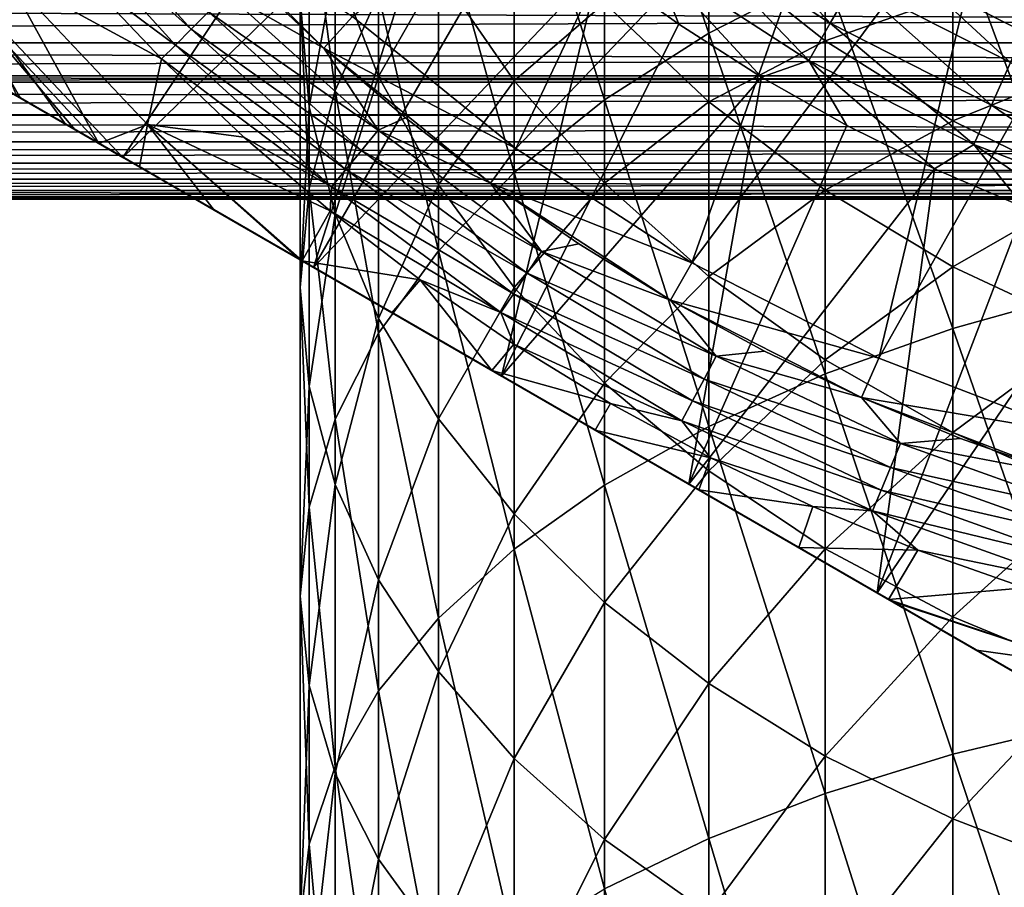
# Model space of a CAD drawing. Header units: metres. Extents: x -109 to 109, y -505 to 40.
# Tile 168 of 256: x -16 to -6, y -63 to -55. Entities that reach past the tile are written whole.
import ezdxf

# ---------------------------------------------------------------- set-up
doc = ezdxf.new("R2010")
doc.units = ezdxf.units.M
doc.layers.add('solid_K244224000C74', color=7, linetype='CONTINUOUS')

msp = doc.modelspace()

# ---------------------------------------------------------------- linework, layer by layer
at = {"layer": 'solid_K244224000C74'}
for points in [[(-9.192389, -55.052666, 144.586823), (-9.192389, -51.585766, 141.962585), (-10.163809, -52.276066, 141.122879)], [(-9.192389, -55.052666, 144.586823), (-8.105368, -54.497925, 145.384262), (-9.192389, -51.585766, 141.962585)], [(-12.512582, -54.896954, 27.37269), (-9.073888, -52.066841, 10.994774), (-10.991647, -56.128571, 27.37269)], [(-10.991647, -56.128571, 27.37269), (-9.073888, -52.066841, 10.994774), (-7.778347, -52.770641, 10.237772)], [(-10.163809, -55.673428, 143.694489), (-10.163809, -52.276066, 141.122879), (-11.007415, -53.031097, 140.204437)], [(-10.163809, -55.673428, 143.694489), (-9.192389, -55.052666, 144.586823), (-10.163809, -52.276066, 141.122879)], [(-16.009871, -54.776581, 70.978676), (-14.65399, -56.210876, 70.978676), (-12.253856, -52.607449, 75.221321)], [(-14.65399, -56.210876, 70.978676), (-11.60747, -53.253834, 75.221321), (-12.253856, -52.607449, 75.221321)], [(-12.674063, -55.586262, 137.096252), (-12.674063, -52.718166, 134.538895), (-12.918259, -53.716934, 133.505402)], [(-12.674063, -55.586262, 137.096252), (-12.270483, -54.696667, 138.178375), (-12.674063, -52.718166, 134.538895)], [(-10.991647, -56.128571, 27.37269), (-7.778347, -52.770641, 10.237772), (-9.350054, -57.194645, 27.37269)], [(-9.350054, -57.194645, 27.37269), (-7.778347, -52.770641, 10.237772), (-6.468005, -53.33202, 9.554124)], [(-11.007415, -56.352394, 142.71846), (-11.007415, -53.031097, 140.204437), (-11.712595, -53.841358, 139.218811)], [(-11.007415, -56.352394, 142.71846), (-10.163809, -55.673428, 143.694489), (-11.007415, -53.031097, 140.204437)], [(-14.65399, -56.210876, 70.978676), (-12.877735, -57.236397, 71.376678), (-11.60747, -53.253834, 75.221321)], [(-12.918259, -55.73991, 131.412094), (-13, -54.728424, 132.45874), (-12.918259, -53.327019, 128.885345)], [(-12.918259, -55.73991, 131.412094), (-12.918259, -53.327019, 128.885345), (-12.674063, -54.405426, 127.935257)], [(-12.877735, -57.236397, 71.376678), (-10.927036, -53.864281, 75.221321), (-11.60747, -53.253834, 75.221321)], [(-9.350054, -57.194645, 27.37269), (-6.468005, -53.33202, 9.554124), (-7.605884, -58.08334, 27.37269)], [(-7.605884, -58.08334, 27.37269), (-6.468005, -53.33202, 9.554124), (-5.180184, -53.758961, 8.976018)], [(-12.270483, -55.456539, 127.009216), (-12.674063, -54.405426, 127.935257), (-12.270483, -53.397537, 124.473923)], [(-12.270483, -55.456539, 127.009216), (-12.270483, -53.397537, 124.473923), (-11.712595, -54.476265, 123.667458)], [(-15.323192, -53.575417, 48.287544), (-14.016799, -55.0168, 48.287544), (-15.484701, -53.707966, 48.427227)], [(-13.854642, -54.854641, 48.184708), (-14.016799, -55.0168, 48.287544), (-15.323192, -53.575417, 48.287544)], [(-9.218538, -53.688229, 75.953461), (-9.474458, -54.040474, 75.773232), (-8.059456, -54.959385, 75.773232)], [(-7.841757, -54.582321, 75.953461), (-9.218538, -53.688229, 75.953461), (-8.059456, -54.959385, 75.773232)], [(-5.640489, -57.450089, 149.102249), (-5.640489, -53.613468, 146.65567), (-6.916417, -54.016171, 146.076782)], [(-15.484701, -53.707966, 48.427227), (-14.164539, -55.164539, 48.427227), (-15.021703, -54.5256, 48.599087)], [(-14.016799, -55.0168, 48.287544), (-14.164539, -55.164539, 48.427227), (-15.484701, -53.707966, 48.427227)], [(-12.780293, -55.194157, 53.099995), (-14.194144, -53.780308, 53.099995), (-12.512742, -54.896809, 53.499996)], [(-14.194144, -53.780308, 48.099998), (-14.194144, -53.780308, 53.099995), (-12.780293, -55.194157, 53.099995)], [(-14.194144, -53.780308, 48.099998), (-12.780293, -55.194157, 53.099995), (-13.505772, -54.505707, 48.099998)], [(-12.918259, -56.498962, 135.986008), (-12.918259, -53.716934, 133.505402), (-13, -54.728424, 132.45874)], [(-12.918259, -56.498962, 135.986008), (-12.674063, -55.586262, 137.096252), (-12.918259, -53.716934, 133.505402)], [(-11.007415, -55.498177, 122.903465), (-11.712595, -54.476265, 123.667458), (-11.007415, -53.7682, 120.384735)], [(-11.007415, -55.498177, 122.903465), (-11.007415, -53.7682, 120.384735), (-10.163809, -54.77446, 119.75145)], [(-7.605884, -58.08334, 27.37269), (-5.180184, -53.758961, 8.976018), (-5.778753, -58.784714, 27.37269)], [(-12.877735, -57.236397, 71.376678), (-10.214553, -54.436993, 75.221321), (-10.927036, -53.864281, 75.221321)], [(-11.712595, -57.081032, 141.671051), (-11.712595, -53.841358, 139.218811), (-12.270483, -54.696667, 138.178375)], [(-11.712595, -57.081032, 141.671051), (-11.007415, -56.352394, 142.71846), (-11.712595, -53.841358, 139.218811)], [(-8.105368, -55.123951, 116.231636), (-9.192389, -54.262959, 116.681473), (-8.105368, -53.930061, 113.704376)], [(-8.105368, -55.123951, 116.231636), (-8.105368, -53.930061, 113.704376), (-6.916417, -54.706676, 113.374931)], [(-9.474458, -54.040474, 75.773232), (-9.710632, -54.36554, 75.527054), (-8.260358, -55.307358, 75.527054)], [(-8.059456, -54.959385, 75.773232), (-9.474458, -54.040474, 75.773232), (-8.260358, -55.307358, 75.527054)], [(-6.916417, -57.805084, 148.49295), (-6.916417, -54.016171, 146.076782), (-8.105368, -54.497925, 145.384262)], [(-6.916417, -57.805084, 148.49295), (-5.640489, -57.450089, 149.102249), (-6.916417, -54.016171, 146.076782)], [(-7.612633, -54.185467, 76.063286), (-7.841757, -54.582321, 75.953461), (-6.37906, -55.327602, 75.953461)], [(-6.192674, -54.908974, 76.063286), (-7.612633, -54.185467, 76.063286), (-6.37906, -55.327602, 75.953461)], [(-9.192389, -55.694454, 119.172462), (-10.163809, -54.77446, 119.75145), (-9.192389, -54.262959, 116.681473)], [(-9.192389, -55.694454, 119.172462), (-9.192389, -54.262959, 116.681473), (-8.105368, -55.123951, 116.231636)], [(-12.674063, -56.738678, 130.378601), (-12.918259, -55.73991, 131.412094), (-12.674063, -54.405426, 127.935257)], [(-12.674063, -56.738678, 130.378601), (-12.674063, -54.405426, 127.935257), (-12.270483, -55.456539, 127.009216)], [(-9.710632, -54.36554, 75.527054), (-10.214553, -54.436993, 75.221321), (-9.472107, -54.970291, 75.221321)], [(-9.710632, -54.36554, 75.527054), (-9.472107, -54.970291, 75.221321), (-8.701878, -55.462612, 75.221321)], [(-8.260358, -55.307358, 75.527054), (-9.710632, -54.36554, 75.527054), (-8.701878, -55.462612, 75.221321)], [(-5.640489, -55.355862, 113.099541), (-6.916417, -54.706676, 113.374931), (-5.640489, -54.412323, 110.600952)], [(-15.74411, -54.504459, 49.266903), (-14.878353, -56.081341, 49.992058), (-16.160379, -54.700718, 49.994743)], [(-15.74411, -54.504459, 49.266903), (-14.425128, -55.90514, 49.266903), (-14.878353, -56.081341, 49.992058)], [(-14.293241, -55.29324, 48.599087), (-14.425128, -55.90514, 49.266903), (-15.74411, -54.504459, 49.266903)], [(-15.021703, -54.5256, 48.599087), (-14.293241, -55.29324, 48.599087), (-15.74411, -54.504459, 49.266903)], [(-14.164539, -55.164539, 48.427227), (-14.293241, -55.29324, 48.599087), (-15.021703, -54.5256, 48.599087)], [(-13.505772, -54.505707, 48.099998), (-12.780293, -55.194157, 48.099998), (-13.68262, -54.682621, 48.121601)], [(-13.505772, -54.505707, 48.099998), (-12.780293, -55.194157, 53.099995), (-12.780293, -55.194157, 48.099998)], [(-12.877735, -57.236397, 71.376678), (-11.123572, -58.249165, 71.575195), (-10.214553, -54.436993, 75.221321)], [(-11.712595, -56.467136, 126.118866), (-12.270483, -55.456539, 127.009216), (-11.712595, -54.476265, 123.667458)], [(-11.712595, -56.467136, 126.118866), (-11.712595, -54.476265, 123.667458), (-11.007415, -55.498177, 122.903465)], [(-11.123572, -58.249165, 71.575195), (-9.472107, -54.970291, 75.221321), (-10.214553, -54.436993, 75.221321)], [(-8.105368, -58.229767, 147.764038), (-8.105368, -54.497925, 145.384262), (-9.192389, -55.052666, 144.586823)], [(-8.105368, -58.229767, 147.764038), (-6.916417, -57.805084, 148.49295), (-8.105368, -54.497925, 145.384262)], [(-7.841757, -54.582321, 75.953461), (-8.059456, -54.959385, 75.773232), (-6.556152, -55.725357, 75.773232)], [(-6.37906, -55.327602, 75.953461), (-7.841757, -54.582321, 75.953461), (-6.556152, -55.725357, 75.773232)], [(-58.401432, -54.705666, 7.450819), (-57.825542, -55.14193, 6.585274), (58.401443, -54.705662, 7.45083)], [(-58.400074, -54.706699, -7.448922), (58.400066, -54.706703, -7.44891), (57.82449, -55.142723, -6.583573)], [(-57.824493, -55.142715, -6.583584), (-58.400074, -54.706699, -7.448922), (57.82449, -55.142723, -6.583573)], [(-57.825542, -55.14193, 6.585274), (57.825546, -55.141926, 6.585285), (58.401443, -54.705662, 7.45083)], [(-16.160379, -54.700718, 49.994743), (-14.878353, -56.081341, 49.992058), (-15.10173, -55.952374, 50.121212)], [(-16.160379, -54.700718, 49.994743), (-15.10173, -55.952374, 50.121212), (-15.609151, -55.659412, 50.465561)], [(-16.160379, -54.700718, 49.994743), (-15.609151, -55.659412, 50.465561), (-15.973318, -55.449162, 50.771214)], [(-13.68262, -54.682621, 48.121601), (-12.275603, -55.957867, 48.121601), (-13.854642, -54.854641, 48.184708)], [(-12.780293, -55.194157, 48.099998), (-12.275603, -55.957867, 48.121601), (-13.68262, -54.682621, 48.121601)], [(-12.270483, -57.850174, 140.565399), (-12.270483, -54.696667, 138.178375), (-12.674063, -55.586262, 137.096252)], [(-12.270483, -57.850174, 140.565399), (-11.712595, -57.081032, 141.671051), (-12.270483, -54.696667, 138.178375)], [(-6.916417, -55.871655, 115.840988), (-8.105368, -55.123951, 116.231636), (-6.916417, -54.706676, 113.374931)], [(-6.916417, -55.871655, 115.840988), (-6.916417, -54.706676, 113.374931), (-5.640489, -55.355862, 113.099541)], [(-3.335342, -62.745701, 68.857361), (-17.164658, -54.761341, 68.857361), (-17.164658, -54.761341, 53.269997)], [(-3.353005, -62.735504, 69.067734), (-17.146996, -54.771538, 69.067726), (-17.164658, -54.761341, 68.857361)], [(-3.335342, -62.745701, 68.857361), (-3.353005, -62.735504, 69.067734), (-17.164658, -54.761341, 68.857361)], [(-3.335342, -62.745701, 53.269997), (-3.335342, -62.745701, 68.857361), (-17.164658, -54.761341, 53.269997)], [(-17.144903, -54.772747, 52.929695), (-3.335342, -62.745701, 53.269997), (-17.164658, -54.761341, 53.269997)], [(-3.40806, -62.703716, 69.282707), (-17.091932, -54.803329, 69.282722), (-17.146996, -54.771538, 69.067726)], [(-3.353005, -62.735504, 69.067734), (-3.40806, -62.703716, 69.282707), (-17.146996, -54.771538, 69.067726)], [(-17.144903, -54.772747, 52.929695), (-3.355097, -62.734295, 52.929695), (-3.335342, -62.745701, 53.269997)], [(-17.144903, -54.772747, 52.929695), (-17.08489, -54.807396, 52.58812), (-3.355097, -62.734295, 52.929695)], [(-15.189973, -55.901428, 70.808563), (-14.65399, -56.210876, 70.978676), (-16.009871, -54.776581, 70.978676)], [(-15.64678, -55.637688, 70.621895), (-15.189973, -55.901428, 70.808563), (-16.009871, -54.776581, 70.978676)], [(-13, -57.423283, 134.861633), (-13, -54.728424, 132.45874), (-12.918259, -55.73991, 131.412094)], [(-13, -57.423283, 134.861633), (-12.918259, -56.498962, 135.986008), (-13, -54.728424, 132.45874)], [(-10.163809, -56.450428, 122.191551), (-11.007415, -55.498177, 122.903465), (-10.163809, -54.77446, 119.75145)], [(-10.163809, -56.450428, 122.191551), (-10.163809, -54.77446, 119.75145), (-9.192389, -55.694454, 119.172462)], [(-3.423628, -62.694729, 69.32576), (-17.07637, -54.812313, 69.32576), (-17.091932, -54.803329, 69.282722)], [(-3.40806, -62.703716, 69.282707), (-3.423628, -62.694729, 69.32576), (-17.091932, -54.803329, 69.282722)], [(-17.08489, -54.807396, 52.58812), (-3.415109, -62.699646, 52.58812), (-3.355097, -62.734295, 52.929695)], [(-17.08489, -54.807396, 52.58812), (-17.041208, -54.832615, 52.423935), (-3.415109, -62.699646, 52.58812)], [(-3.506612, -62.646816, 69.505981), (-16.993364, -54.860237, 69.506027), (-17.07637, -54.812313, 69.32576)], [(-3.423628, -62.694729, 69.32576), (-3.506612, -62.646816, 69.505981), (-17.07637, -54.812313, 69.32576)], [(-17.041208, -54.832615, 52.423935), (-3.458792, -62.674427, 52.423935), (-3.415109, -62.699646, 52.58812)], [(-17.041208, -54.832615, 52.423935), (-16.98181, -54.866909, 52.242714), (-3.458792, -62.674427, 52.423935)], [(-3.656061, -62.560532, 69.736313), (-16.84392, -54.946522, 69.736336), (-16.993364, -54.860237, 69.506027)], [(-3.506612, -62.646816, 69.505981), (-3.656061, -62.560532, 69.736313), (-16.993364, -54.860237, 69.506027)], [(-16.98181, -54.866909, 52.242714), (-3.51819, -62.640133, 52.242714), (-3.458792, -62.674427, 52.423935)], [(-16.98181, -54.866909, 52.242714), (-16.831749, -54.953545, 51.8936), (-3.51819, -62.640133, 52.242714)], [(-13.854642, -54.854641, 48.184708), (-12.429935, -56.14592, 48.184708), (-14.016799, -55.0168, 48.287544)], [(-12.275603, -55.957867, 48.121601), (-12.429935, -56.14592, 48.184708), (-13.854642, -54.854641, 48.184708)], [(-3.693843, -62.538719, 69.784462), (-16.806156, -54.968323, 69.784462), (-16.84392, -54.946522, 69.736336)], [(-3.656061, -62.560532, 69.736313), (-3.693843, -62.538719, 69.784462), (-16.84392, -54.946522, 69.736336)], [(-16.831749, -54.953545, 51.8936), (-3.668251, -62.553497, 51.8936), (-3.51819, -62.640133, 52.242714)], [(-16.831749, -54.953545, 51.8936), (-16.657412, -55.054199, 51.585159), (-3.668251, -62.553497, 51.8936)], [(-3.861831, -62.44173, 69.968246), (-16.638172, -55.065308, 69.968246), (-16.806156, -54.968323, 69.784462)], [(-3.693843, -62.538719, 69.784462), (-3.861831, -62.44173, 69.968246), (-16.806156, -54.968323, 69.784462)], [(-12.780293, -55.194157, 53.099995), (-12.512742, -54.896809, 53.499996), (-10.991584, -56.128616, 53.499996)], [(-10.991647, -56.128571, 27.37269), (-10.991584, -56.128616, 53.499996), (-12.512742, -54.896809, 53.499996)], [(-12.512582, -54.896954, 27.37269), (-10.991647, -56.128571, 27.37269), (-12.512742, -54.896809, 53.499996)], [(-11.123572, -58.249165, 71.575195), (-8.701878, -55.462612, 75.221321), (-9.472107, -54.970291, 75.221321)], [(-8.059456, -54.959385, 75.773232), (-8.260358, -55.307358, 75.527054), (-6.71958, -56.092422, 75.527054)], [(-6.556152, -55.725357, 75.773232), (-8.059456, -54.959385, 75.773232), (-6.71958, -56.092422, 75.527054)], [(-16.657412, -55.054199, 51.585159), (-3.842588, -62.452843, 51.585159), (-3.668251, -62.553497, 51.8936)], [(-16.657412, -55.054199, 51.585159), (-16.628321, -55.070995, 51.539776), (-3.842588, -62.452843, 51.585159)], [(-4.127224, -62.288506, 70.195801), (-16.37281, -55.218513, 70.195778), (-16.638172, -55.065308, 69.968246)], [(-3.861831, -62.44173, 69.968246), (-4.127224, -62.288506, 70.195801), (-16.638172, -55.065308, 69.968246)], [(-16.628321, -55.070995, 51.539776), (-3.87168, -62.436047, 51.539776), (-3.842588, -62.452843, 51.585159)], [(-16.628321, -55.070995, 51.539776), (-16.363377, -55.223961, 51.181793), (-3.87168, -62.436047, 51.539776)], [(-14.016799, -55.0168, 48.287544), (-12.575418, -56.323193, 48.287544), (-14.164539, -55.164539, 48.427227)], [(-12.429935, -56.14592, 48.184708), (-12.575418, -56.323193, 48.287544), (-14.016799, -55.0168, 48.287544)], [(-9.192389, -58.718796, 146.924683), (-9.192389, -55.052666, 144.586823), (-10.163809, -55.673428, 143.694489)], [(-9.192389, -58.718796, 146.924683), (-8.105368, -58.229767, 147.764038), (-9.192389, -55.052666, 144.586823)], [(-57.825542, -55.14193, 6.585274), (-57.416416, -55.451553, 5.874745), (57.825546, -55.141926, 6.585285)], [(-57.824493, -55.142715, -6.583584), (57.82449, -55.142723, -6.583573), (57.416428, -55.451546, -5.874762)], [(-57.416428, -55.451546, -5.874761), (-57.824493, -55.142715, -6.583584), (57.416428, -55.451546, -5.874762)], [(-57.416416, -55.451553, 5.874745), (57.416416, -55.451553, 5.874743), (57.825546, -55.141926, 6.585285)], [(-14.164539, -55.164539, 48.427227), (-12.707966, -56.484699, 48.427227), (-14.293241, -55.29324, 48.599087)], [(-12.575418, -56.323193, 48.287544), (-12.707966, -56.484699, 48.427227), (-14.164539, -55.164539, 48.427227)], [(-8.105368, -56.516609, 118.655052), (-9.192389, -55.694454, 119.172462), (-8.105368, -55.123951, 116.231636)], [(-8.105368, -56.516609, 118.655052), (-8.105368, -55.123951, 116.231636), (-6.916417, -55.871655, 115.840988)], [(-4.159984, -62.269592, 70.220238), (-16.340017, -55.23745, 70.220238), (-16.37281, -55.218513, 70.195778)], [(-4.127224, -62.288506, 70.195801), (-4.159984, -62.269592, 70.220238), (-16.37281, -55.218513, 70.195778)], [(-16.363377, -55.223961, 51.181793), (-4.136624, -62.283081, 51.181793), (-3.87168, -62.436047, 51.539776)], [(-16.363377, -55.223961, 51.181793), (-16.027025, -55.418156, 50.821987), (-4.136624, -62.283081, 51.181793)], [(-4.454929, -62.099308, 70.414139), (-16.045139, -55.407696, 70.414101), (-16.340017, -55.23745, 70.220238)], [(-4.159984, -62.269592, 70.220238), (-4.454929, -62.099308, 70.414139), (-16.340017, -55.23745, 70.220238)], [(-11.226751, -56.452187, 53.099995), (-12.780293, -55.194157, 53.099995), (-10.991584, -56.128616, 53.499996)], [(-12.780293, -55.194157, 48.099998), (-12.780293, -55.194157, 53.099995), (-11.226751, -56.452187, 53.099995)], [(-12.780293, -55.194157, 48.099998), (-11.226751, -56.452187, 53.099995), (-12.019963, -55.843533, 48.099998)], [(-12.780293, -55.194157, 48.099998), (-12.019963, -55.843533, 48.099998), (-12.275603, -55.957867, 48.121601)], [(-14.293241, -55.29324, 48.599087), (-13.525601, -56.021702, 48.599087), (-14.425128, -55.90514, 49.266903)], [(-12.707966, -56.484699, 48.427227), (-13.525601, -56.021702, 48.599087), (-14.293241, -55.29324, 48.599087)], [(-8.260358, -55.307358, 75.527054), (-8.701878, -55.462612, 75.221321), (-7.906125, -55.912514, 75.221321)], [(-8.260358, -55.307358, 75.527054), (-7.906125, -55.912514, 75.221321), (-7.087182, -56.318672, 75.221321)], [(-6.71958, -56.092422, 75.527054), (-8.260358, -55.307358, 75.527054), (-7.087182, -56.318672, 75.221321)], [(-6.37906, -55.327602, 75.953461), (-6.556152, -55.725357, 75.773232), (-4.981018, -56.329994, 75.773232)], [(-4.454929, -62.099308, 70.414139), (-15.64678, -55.637688, 70.621895), (-16.045139, -55.407696, 70.414101)], [(-16.027025, -55.418156, 50.821987), (-4.472976, -62.088886, 50.821983), (-4.136624, -62.283081, 51.181793)], [(-16.027025, -55.418156, 50.821987), (-15.973318, -55.449162, 50.771214), (-4.472976, -62.088886, 50.821983)], [(-5.640489, -56.496674, 115.514442), (-6.916417, -55.871655, 115.840988), (-5.640489, -55.355862, 113.099541)], [(-57.416428, -55.451546, -5.874761), (57.416428, -55.451546, -5.874762), (57.338631, -55.510582, -5.727395)], [(-57.338638, -55.510578, -5.727406), (-57.416428, -55.451546, -5.874761), (57.338631, -55.510582, -5.727395)], [(-57.416416, -55.451553, 5.874745), (-57.339432, -55.509972, 5.728938), (57.416416, -55.451553, 5.874743)], [(-57.339432, -55.509972, 5.728938), (57.339436, -55.509968, 5.728949), (57.416416, -55.451553, 5.874743)], [(-57.339432, -55.509972, 5.728938), (-56.935097, -55.81604, 4.883128), (57.339436, -55.509968, 5.728949)], [(-57.338638, -55.510578, -5.727406), (57.338631, -55.510582, -5.727395), (56.934471, -55.816513, -4.88169)], [(-56.934479, -55.816509, -4.881701), (-57.338638, -55.510578, -5.727406), (56.934471, -55.816513, -4.88169)], [(-56.935097, -55.81604, 4.883128), (56.935104, -55.816036, 4.88314), (57.339436, -55.509968, 5.728949)], [(-15.973318, -55.449162, 50.771214), (-4.526681, -62.05788, 50.771214), (-4.472976, -62.088886, 50.821983)], [(-15.973318, -55.449162, 50.771214), (-15.609151, -55.659412, 50.465561), (-4.526681, -62.05788, 50.771214)], [(-12.270483, -57.712166, 129.371277), (-12.674063, -56.738678, 130.378601), (-12.270483, -55.456539, 127.009216)], [(-12.270483, -57.712166, 129.371277), (-12.270483, -55.456539, 127.009216), (-11.712595, -56.467136, 126.118866)], [(-11.007415, -57.424515, 125.275398), (-11.712595, -56.467136, 126.118866), (-11.007415, -55.498177, 122.903465)], [(-11.123572, -58.249165, 71.575195), (-9.376427, -59.257877, 71.575195), (-8.701878, -55.462612, 75.221321)], [(-11.007415, -57.424515, 125.275398), (-11.007415, -55.498177, 122.903465), (-10.163809, -56.450428, 122.191551)], [(-9.376427, -59.257877, 71.575195), (-7.906125, -55.912514, 75.221321), (-8.701878, -55.462612, 75.221321)], [(-12.674063, -58.650154, 139.415436), (-12.674063, -55.586262, 137.096252), (-12.918259, -56.498962, 135.986008)], [(-12.674063, -58.650154, 139.415436), (-12.270483, -57.850174, 140.565399), (-12.674063, -55.586262, 137.096252)], [(-5.310103, -61.605572, 70.808586), (-15.189973, -55.901428, 70.808563), (-15.64678, -55.637688, 70.621895)], [(-4.853219, -61.869354, 70.621895), (-5.310103, -61.605572, 70.808586), (-15.64678, -55.637688, 70.621895)], [(-4.454929, -62.099308, 70.414139), (-4.853219, -61.869354, 70.621895), (-15.64678, -55.637688, 70.621895)], [(-15.609151, -55.659412, 50.465561), (-4.890851, -61.847626, 50.465561), (-4.526681, -62.05788, 50.771214)], [(-15.609151, -55.659412, 50.465561), (-15.10173, -55.952374, 50.121212), (-4.890851, -61.847626, 50.465561)], [(-10.163809, -59.266014, 145.985443), (-10.163809, -55.673428, 143.694489), (-11.007415, -56.352394, 142.71846)], [(-10.163809, -59.266014, 145.985443), (-9.192389, -58.718796, 146.924683), (-10.163809, -55.673428, 143.694489)], [(-9.192389, -57.321045, 121.540672), (-10.163809, -56.450428, 122.191551), (-9.192389, -55.694454, 119.172462)], [(-9.192389, -57.321045, 121.540672), (-9.192389, -55.694454, 119.172462), (-8.105368, -56.516609, 118.655052)], [(-12.918259, -58.347607, 133.737259), (-13, -57.423283, 134.861633), (-12.918259, -55.73991, 131.412094)], [(-12.918259, -58.347607, 133.737259), (-12.918259, -55.73991, 131.412094), (-12.674063, -56.738678, 130.378601)], [(-6.556152, -55.725357, 75.773232), (-6.71958, -56.092422, 75.527054), (-5.105182, -56.712135, 75.527054)], [(-4.981018, -56.329994, 75.773232), (-6.556152, -55.725357, 75.773232), (-5.105182, -56.712135, 75.527054)], [(-56.935097, -55.81604, 4.883128), (-56.605274, -56.065834, 4.047304), (56.935104, -55.816036, 4.88314)], [(-56.934479, -55.816509, -4.881701), (56.934471, -55.816513, -4.88169), (56.604782, -56.066193, -4.045965)], [(-56.604786, -56.066189, -4.045977), (-56.934479, -55.816509, -4.881701), (56.604782, -56.066193, -4.045965)], [(-56.605274, -56.065834, 4.047304), (56.605278, -56.06583, 4.047317), (56.935104, -55.816036, 4.88314)], [(-15.189973, -55.901428, 70.808563), (-5.84601, -61.296165, 70.978676), (-14.65399, -56.210876, 70.978676)], [(-5.310103, -61.605572, 70.808586), (-5.84601, -61.296165, 70.978676), (-15.189973, -55.901428, 70.808563)], [(-12.019963, -55.843533, 48.099998), (-11.226751, -56.452187, 48.099998), (-12.275603, -55.957867, 48.121601)], [(-12.019963, -55.843533, 48.099998), (-11.226751, -56.452187, 53.099995), (-11.226751, -56.452187, 48.099998)], [(-6.916417, -57.230591, 118.205711), (-8.105368, -56.516609, 118.655052), (-6.916417, -55.871655, 115.840988)], [(-6.916417, -57.230591, 118.205711), (-6.916417, -55.871655, 115.840988), (-5.640489, -56.496674, 115.514442)], [(-15.10173, -55.952374, 50.121212), (-5.398275, -61.554665, 50.121208), (-4.890851, -61.847626, 50.465561)], [(-15.10173, -55.952374, 50.121212), (-14.878353, -56.081341, 49.992058), (-5.398275, -61.554665, 50.121208)], [(-14.425128, -55.90514, 49.266903), (-14.500221, -56.299656, 49.799999), (-14.878353, -56.081341, 49.992058)], [(-14.425128, -55.90514, 49.266903), (-13.803698, -56.701794, 49.513718), (-14.500221, -56.299656, 49.799999)], [(-14.425128, -55.90514, 49.266903), (-12.982919, -57.175671, 49.265759), (-13.01553, -57.156841, 49.274021)], [(-12.72089, -56.708992, 48.599087), (-12.982919, -57.175671, 49.265759), (-14.425128, -55.90514, 49.266903)], [(-14.425128, -55.90514, 49.266903), (-13.01553, -57.156841, 49.274021), (-13.803698, -56.701794, 49.513718)], [(-13.525601, -56.021702, 48.599087), (-12.72089, -56.708992, 48.599087), (-14.425128, -55.90514, 49.266903)], [(-12.275603, -55.957867, 48.121601), (-10.750365, -57.089058, 48.121601), (-12.429935, -56.14592, 48.184708)], [(-11.226751, -56.452187, 48.099998), (-10.750365, -57.089058, 48.121601), (-12.275603, -55.957867, 48.121601)], [(-9.376427, -59.257877, 71.575195), (-7.087182, -56.318672, 75.221321), (-7.906125, -55.912514, 75.221321)], [(-56.605274, -56.065834, 4.047304), (-56.343479, -56.264252, 3.219111), (56.605278, -56.06583, 4.047317)], [(-56.604786, -56.066189, -4.045977), (56.604782, -56.066193, -4.045965), (56.343174, -56.264496, -3.217949)], [(-56.343178, -56.264492, -3.217959), (-56.604786, -56.066189, -4.045977), (56.343174, -56.264496, -3.217949)], [(-56.343479, -56.264252, 3.219111), (56.343483, -56.264248, 3.219123), (56.605278, -56.06583, 4.047317)], [(-14.878353, -56.081341, 49.992058), (-5.621647, -61.425701, 49.992058), (-5.398275, -61.554665, 50.121208)], [(-14.878353, -56.081341, 49.992058), (-14.500221, -56.299656, 49.799999), (-5.621647, -61.425701, 49.992058)], [(-12.707966, -56.484699, 48.427227), (-12.72089, -56.708992, 48.599087), (-13.525601, -56.021702, 48.599087)], [(-12.429935, -56.14592, 48.184708), (-10.885523, -57.291336, 48.184708), (-12.575418, -56.323193, 48.287544)], [(-10.750365, -57.089058, 48.121601), (-10.885523, -57.291336, 48.184708), (-12.429935, -56.14592, 48.184708)], [(-11.226751, -56.452187, 53.099995), (-10.991584, -56.128616, 53.499996), (-9.35, -57.194675, 53.499996)], [(-10.991647, -56.128571, 27.37269), (-9.350054, -57.194645, 27.37269), (-10.991584, -56.128616, 53.499996)], [(-9.350054, -57.194645, 27.37269), (-9.35, -57.194675, 53.499996), (-10.991584, -56.128616, 53.499996)], [(-6.71958, -56.092422, 75.527054), (-7.087182, -56.318672, 75.221321), (-6.247451, -56.679897, 75.221321)], [(-6.71958, -56.092422, 75.527054), (-6.247451, -56.679897, 75.221321), (-5.389395, -56.995132, 75.221321)], [(-5.105182, -56.712135, 75.527054), (-6.71958, -56.092422, 75.527054), (-5.389395, -56.995132, 75.221321)], [(-56.343479, -56.264252, 3.219111), (-56.145176, -56.414421, 2.399081), (56.343483, -56.264248, 3.219123)], [(-56.343178, -56.264492, -3.217959), (56.343174, -56.264496, -3.217949), (56.144989, -56.414555, -2.398225)], [(-56.144989, -56.414555, -2.398233), (-56.343178, -56.264492, -3.217959), (56.144989, -56.414555, -2.398225)], [(-56.145176, -56.414421, 2.399081), (56.14518, -56.414421, 2.399091), (56.343483, -56.264248, 3.219123)], [(-14.65399, -56.210876, 70.978676), (-5.84601, -61.296165, 70.978676), (-7.622264, -60.270645, 71.376678)], [(-14.65399, -56.210876, 70.978676), (-7.622264, -60.270645, 71.376678), (-12.877735, -57.236397, 71.376678)], [(-14.500221, -56.299656, 49.799999), (-5.999789, -61.207382, 49.799995), (-5.621647, -61.425701, 49.992058)], [(-14.500221, -56.299656, 49.799999), (-13.803698, -56.701794, 49.513718), (-5.999789, -61.207382, 49.799995)], [(-12.575418, -56.323193, 48.287544), (-11.012929, -57.482014, 48.287544), (-12.707966, -56.484699, 48.427227)], [(-10.885523, -57.291336, 48.184708), (-11.012929, -57.482014, 48.287544), (-12.575418, -56.323193, 48.287544)], [(-11.007415, -59.864552, 144.958145), (-11.007415, -56.352394, 142.71846), (-11.712595, -57.081032, 141.671051)], [(-11.007415, -59.864552, 144.958145), (-10.163809, -59.266014, 145.985443), (-11.007415, -56.352394, 142.71846)], [(-9.376427, -59.257877, 71.575195), (-7.622264, -60.270645, 71.376678), (-7.087182, -56.318672, 75.221321)], [(-7.622264, -60.270645, 71.376678), (-6.247451, -56.679897, 75.221321), (-7.087182, -56.318672, 75.221321)], [(-56.145176, -56.414421, 2.399081), (-56.007133, -56.518883, 1.588802), (56.14518, -56.414421, 2.399091)], [(-56.144989, -56.414555, -2.398233), (56.144989, -56.414555, -2.398225), (56.007061, -56.518936, -1.588277)], [(-56.007061, -56.518936, -1.588285), (-56.144989, -56.414555, -2.398233), (56.007061, -56.518936, -1.588277)], [(-56.007133, -56.518883, 1.588802), (56.007137, -56.518883, 1.588811), (56.14518, -56.414421, 2.399091)], [(-9.550033, -57.541065, 53.099995), (-11.226751, -56.452187, 53.099995), (-9.35, -57.194675, 53.499996)], [(-11.226751, -56.452187, 48.099998), (-11.226751, -56.452187, 53.099995), (-9.550033, -57.541065, 53.099995)], [(-11.226751, -56.452187, 48.099998), (-9.550033, -57.541065, 53.099995), (-10.402714, -57.018539, 48.099998)], [(-11.226751, -56.452187, 48.099998), (-10.402714, -57.018539, 48.099998), (-10.750365, -57.089058, 48.121601)], [(-10.163809, -58.316624, 124.489441), (-11.007415, -57.424515, 125.275398), (-10.163809, -56.450428, 122.191551)], [(-10.163809, -58.316624, 124.489441), (-10.163809, -56.450428, 122.191551), (-9.192389, -57.321045, 121.540672)], [(-56.007133, -56.518883, 1.588802), (-55.926239, -56.580036, 0.788942), (56.007137, -56.518883, 1.588811)], [(-56.007061, -56.518936, -1.588285), (56.007061, -56.518936, -1.588277), (55.926247, -56.580048, -0.788713)], [(-55.92625, -56.580048, -0.788719), (-56.007061, -56.518936, -1.588285), (55.926247, -56.580048, -0.788713)], [(-55.926239, -56.580036, 0.788942), (55.926239, -56.580036, 0.788949), (56.007137, -56.518883, 1.588811)], [(-12.918259, -59.470905, 138.235596), (-12.918259, -56.498962, 135.986008), (-13, -57.423283, 134.861633)], [(-12.918259, -59.470905, 138.235596), (-12.674063, -58.650154, 139.415436), (-12.918259, -56.498962, 135.986008)], [(-12.707966, -56.484699, 48.427227), (-11.129007, -57.655735, 48.427227), (-12.72089, -56.708992, 48.599087)], [(-11.012929, -57.482014, 48.287544), (-11.129007, -57.655735, 48.427227), (-12.707966, -56.484699, 48.427227)], [(-11.712595, -58.648132, 128.402771), (-12.270483, -57.712166, 129.371277), (-11.712595, -56.467136, 126.118866)], [(-11.712595, -58.648132, 128.402771), (-11.712595, -56.467136, 126.118866), (-11.007415, -57.424515, 125.275398)], [(-8.105368, -58.099072, 120.959015), (-9.192389, -57.321045, 121.540672), (-8.105368, -56.516609, 118.655052)], [(-8.105368, -58.099072, 120.959015), (-8.105368, -56.516609, 118.655052), (-6.916417, -57.230591, 118.205711)], [(-5.640489, -57.827415, 117.830109), (-6.916417, -57.230591, 118.205711), (-5.640489, -56.496674, 115.514442)], [(-55.92625, -56.580048, -0.788719), (55.926247, -56.580048, -0.788713), (55.900002, -56.599998)], [(-55.900002, -56.599998), (-55.92625, -56.580048, -0.788719), (55.900002, -56.599998)], [(-55.926239, -56.580036, 0.788942), (-55.900002, -56.599998), (55.926239, -56.580036, 0.788949)], [(-55.900002, -56.599998), (55.900002, -56.599998), (55.926239, -56.580036, 0.788949)], [(-13.803698, -56.701794, 49.513718), (-6.696323, -60.805237, 49.51371), (-5.999789, -61.207382, 49.799995)], [(-13.803698, -56.701794, 49.513718), (-13.01553, -57.156841, 49.274021), (-6.696323, -60.805237, 49.51371)], [(-12.72089, -56.708992, 48.599087), (-11.881311, -57.353222, 48.599087), (-12.982919, -57.175671, 49.265759)], [(-11.129007, -57.655735, 48.427227), (-11.881311, -57.353222, 48.599087), (-12.72089, -56.708992, 48.599087)], [(-7.622264, -60.270645, 71.376678), (-5.389395, -56.995132, 75.221321), (-6.247451, -56.679897, 75.221321)], [(-12.674063, -59.260303, 132.627029), (-12.918259, -58.347607, 133.737259), (-12.674063, -56.738678, 130.378601)], [(-12.674063, -59.260303, 132.627029), (-12.674063, -56.738678, 130.378601), (-12.270483, -57.712166, 129.371277)], [(-7.622264, -60.270645, 71.376678), (-5.84601, -61.296165, 70.978676), (-5.389395, -56.995132, 75.221321)], [(-11.712595, -60.50687, 143.855682), (-11.712595, -57.081032, 141.671051), (-12.270483, -57.850174, 140.565399)], [(-11.712595, -60.50687, 143.855682), (-11.007415, -59.864552, 144.958145), (-11.712595, -57.081032, 141.671051)], [(-10.750365, -57.089058, 48.121601), (-9.121596, -58.065304, 48.121601), (-10.885523, -57.291336, 48.184708)], [(-10.402714, -57.018539, 48.099998), (-9.550033, -57.541065, 48.099998), (-10.750365, -57.089058, 48.121601)], [(-9.550033, -57.541065, 48.099998), (-9.121596, -58.065304, 48.121601), (-10.750365, -57.089058, 48.121601)], [(-10.402714, -57.018539, 48.099998), (-9.550033, -57.541065, 53.099995), (-9.550033, -57.541065, 48.099998)], [(-13.01553, -57.156841, 49.274021), (-7.484504, -60.350182, 49.274014), (-6.696323, -60.805237, 49.51371)], [(-13.01553, -57.156841, 49.274021), (-12.982919, -57.175671, 49.265759), (-7.484504, -60.350182, 49.274014)], [(-12.982919, -57.175671, 49.265759), (-7.517076, -60.331375, 49.265759), (-7.484504, -60.350182, 49.274014)], [(-12.982919, -57.175671, 49.265759), (-12.146198, -57.658749, 49.092331), (-7.517076, -60.331375, 49.265759)], [(-11.881311, -57.353222, 48.599087), (-12.146198, -57.658749, 49.092331), (-12.982919, -57.175671, 49.265759)], [(-12.877735, -57.236397, 71.376678), (-7.622264, -60.270645, 71.376678), (-9.376427, -59.257877, 71.575195)], [(-12.877735, -57.236397, 71.376678), (-9.376427, -59.257877, 71.575195), (-11.123572, -58.249165, 71.575195)], [(-9.550033, -57.541065, 53.099995), (-9.35, -57.194675, 53.499996), (-7.605975, -58.083302, 53.499996)], [(-9.350054, -57.194645, 27.37269), (-7.605884, -58.08334, 27.37269), (-9.35, -57.194675, 53.499996)], [(-7.605884, -58.08334, 27.37269), (-7.605975, -58.083302, 53.499996), (-9.35, -57.194675, 53.499996)], [(-6.916417, -58.774731, 120.45388), (-8.105368, -58.099072, 120.959015), (-6.916417, -57.230591, 118.205711)], [(-6.916417, -58.774731, 120.45388), (-6.916417, -57.230591, 118.205711), (-5.640489, -57.827415, 117.830109)], [(-11.881311, -57.353222, 48.599087), (-11.215075, -58.196335, 48.978626), (-12.146198, -57.658749, 49.092331)], [(-11.881311, -57.353222, 48.599087), (-11.009167, -57.952629, 48.599087), (-11.215075, -58.196335, 48.978626)], [(-11.129007, -57.655735, 48.427227), (-11.009167, -57.952629, 48.599087), (-11.881311, -57.353222, 48.599087)], [(-10.885523, -57.291336, 48.184708), (-9.236276, -58.279858, 48.184708), (-11.012929, -57.482014, 48.287544)], [(-9.121596, -58.065304, 48.121601), (-9.236276, -58.279858, 48.184708), (-10.885523, -57.291336, 48.184708)], [(-9.192389, -59.132256, 123.770859), (-10.163809, -58.316624, 124.489441), (-9.192389, -57.321045, 121.540672)], [(-9.192389, -59.132256, 123.770859), (-9.192389, -57.321045, 121.540672), (-8.105368, -58.099072, 120.959015)], [(-13, -60.302113, 137.040741), (-13, -57.423283, 134.861633), (-12.918259, -58.347607, 133.737259)], [(-13, -60.302113, 137.040741), (-12.918259, -59.470905, 138.235596), (-13, -57.423283, 134.861633)], [(-11.007415, -59.534805, 127.485268), (-11.712595, -58.648132, 128.402771), (-11.007415, -57.424515, 125.275398)], [(-11.007415, -59.534805, 127.485268), (-11.007415, -57.424515, 125.275398), (-10.163809, -58.316624, 124.489441)], [(-5.640489, -61.470501, 151.233368), (-5.640489, -57.450089, 149.102249), (-6.916417, -57.805084, 148.49295)], [(-11.012929, -57.482014, 48.287544), (-9.344378, -58.482101, 48.287544), (-11.129007, -57.655735, 48.427227)], [(-9.236276, -58.279858, 48.184708), (-9.344378, -58.482101, 48.287544), (-11.012929, -57.482014, 48.287544)], [(-7.768609, -58.448746, 53.099995), (-9.550033, -57.541065, 53.099995), (-7.605975, -58.083302, 53.499996)], [(-9.550033, -57.541065, 48.099998), (-9.550033, -57.541065, 53.099995), (-7.768609, -58.448746, 53.099995)], [(-9.550033, -57.541065, 48.099998), (-7.768609, -58.448746, 53.099995), (-8.671086, -58.018291, 48.099998)], [(-9.550033, -57.541065, 48.099998), (-8.671086, -58.018291, 48.099998), (-9.121596, -58.065304, 48.121601)], [(-12.270483, -60.149902, 131.544891), (-12.674063, -59.260303, 132.627029), (-12.270483, -57.712166, 129.371277)], [(-12.270483, -60.149902, 131.544891), (-12.270483, -57.712166, 129.371277), (-11.712595, -58.648132, 128.402771)], [(-12.146198, -57.658749, 49.092331), (-8.353848, -59.848263, 49.092323), (-7.517076, -60.331375, 49.265759)], [(-12.146198, -57.658749, 49.092331), (-11.215075, -58.196335, 48.978626), (-8.353848, -59.848263, 49.092323)], [(-11.129007, -57.655735, 48.427227), (-9.44287, -58.666367, 48.427227), (-11.009167, -57.952629, 48.599087)], [(-9.344378, -58.482101, 48.287544), (-9.44287, -58.666367, 48.427227), (-11.129007, -57.655735, 48.427227)], [(-6.916417, -61.775505, 150.597565), (-6.916417, -57.805084, 148.49295), (-8.105368, -58.229767, 147.764038)], [(-6.916417, -61.775505, 150.597565), (-5.640489, -61.470501, 151.233368), (-6.916417, -57.805084, 148.49295)], [(-5.640489, -59.339523, 120.031639), (-6.916417, -58.774731, 120.45388), (-5.640489, -57.827415, 117.830109)], [(-12.270483, -61.184898, 142.691925), (-12.270483, -57.850174, 140.565399), (-12.674063, -58.650154, 139.415436)], [(-12.270483, -61.184898, 142.691925), (-11.712595, -60.50687, 143.855682), (-12.270483, -57.850174, 140.565399)], [(-11.009167, -57.952629, 48.599087), (-10.106847, -58.505573, 48.599087), (-11.215075, -58.196335, 48.978626)], [(-9.44287, -58.666367, 48.427227), (-10.106847, -58.505573, 48.599087), (-11.009167, -57.952629, 48.599087)], [(-9.121596, -58.065304, 48.121601), (-7.404981, -58.877205, 48.121601), (-9.236276, -58.279858, 48.184708)], [(-8.105368, -59.861149, 123.128693), (-9.192389, -59.132256, 123.770859), (-8.105368, -58.099072, 120.959015)], [(-8.671086, -58.018291, 48.099998), (-7.768609, -58.448746, 48.099998), (-9.121596, -58.065304, 48.121601)], [(-7.768609, -58.448746, 48.099998), (-7.404981, -58.877205, 48.121601), (-9.121596, -58.065304, 48.121601)], [(-8.671086, -58.018291, 48.099998), (-7.768609, -58.448746, 53.099995), (-7.768609, -58.448746, 48.099998)], [(-8.105368, -59.861149, 123.128693), (-8.105368, -58.099072, 120.959015), (-6.916417, -58.774731, 120.45388)], [(-7.768609, -58.448746, 53.099995), (-7.605975, -58.083302, 53.499996), (-5.778618, -58.784756, 53.499996)], [(-5.778753, -58.784714, 27.37269), (-5.778618, -58.784756, 53.499996), (-7.605975, -58.083302, 53.499996)], [(-7.605884, -58.08334, 27.37269), (-5.778753, -58.784714, 27.37269), (-7.605975, -58.083302, 53.499996)], [(-11.215075, -58.196335, 48.978626), (-9.284978, -59.310677, 48.978622), (-8.353848, -59.848263, 49.092323)], [(-11.215075, -58.196335, 48.978626), (-10.250025, -58.753506, 48.939869), (-9.284978, -59.310677, 48.978622)], [(-10.106847, -58.505573, 48.599087), (-10.250025, -58.753506, 48.939869), (-11.215075, -58.196335, 48.978626)], [(-9.236276, -58.279858, 48.184708), (-7.498078, -59.101963, 48.184708), (-9.344378, -58.482101, 48.287544)], [(-7.404981, -58.877205, 48.121601), (-7.498078, -59.101963, 48.184708), (-9.236276, -58.279858, 48.184708)], [(-8.105368, -62.140385, 149.83696), (-8.105368, -58.229767, 147.764038), (-9.192389, -58.718796, 146.924683)], [(-8.105368, -62.140385, 149.83696), (-6.916417, -61.775505, 150.597565), (-8.105368, -58.229767, 147.764038)], [(-12.918259, -61.133316, 135.845886), (-13, -60.302113, 137.040741), (-12.918259, -58.347607, 133.737259)], [(-12.918259, -61.133316, 135.845886), (-12.918259, -58.347607, 133.737259), (-12.674063, -59.260303, 132.627029)], [(-10.163809, -60.361038, 126.63031), (-11.007415, -59.534805, 127.485268), (-10.163809, -58.316624, 124.489441)], [(-10.163809, -60.361038, 126.63031), (-10.163809, -58.316624, 124.489441), (-9.192389, -59.132256, 123.770859)], [(-5.902358, -59.165134, 53.099995), (-7.768609, -58.448746, 53.099995), (-5.778618, -58.784756, 53.499996)], [(-7.768609, -58.448746, 48.099998), (-7.768609, -58.448746, 53.099995), (-5.902358, -59.165134, 53.099995)], [(-7.768609, -58.448746, 48.099998), (-5.902358, -59.165134, 53.099995), (-6.844885, -58.831364, 48.099998)], [(-7.768609, -58.448746, 48.099998), (-6.844885, -58.831364, 48.099998), (-7.404981, -58.877205, 48.121601)], [(-10.106847, -58.505573, 48.599087), (-9.176826, -59.010532, 48.599087), (-10.250025, -58.753506, 48.939869)], [(-9.44287, -58.666367, 48.427227), (-9.176826, -59.010532, 48.599087), (-10.106847, -58.505573, 48.599087)], [(-9.344378, -58.482101, 48.287544), (-7.585837, -59.313831, 48.287544), (-9.44287, -58.666367, 48.427227)], [(-7.498078, -59.101963, 48.184708), (-7.585837, -59.313831, 48.287544), (-9.344378, -58.482101, 48.287544)], [(-12.674063, -61.89011, 141.481522), (-12.674063, -58.650154, 139.415436), (-12.918259, -59.470905, 138.235596)], [(-12.674063, -61.89011, 141.481522), (-12.270483, -61.184898, 142.691925), (-12.674063, -58.650154, 139.415436)], [(-11.712595, -61.005211, 130.504471), (-12.270483, -60.149902, 131.544891), (-11.712595, -58.648132, 128.402771)], [(-11.712595, -61.005211, 130.504471), (-11.712595, -58.648132, 128.402771), (-11.007415, -59.534805, 127.485268)], [(-9.192389, -62.560547, 148.961105), (-9.192389, -58.718796, 146.924683), (-10.163809, -59.266014, 145.985443)], [(-9.44287, -58.666367, 48.427227), (-7.665793, -59.506863, 48.427227), (-9.176826, -59.010532, 48.599087)], [(-7.585837, -59.313831, 48.287544), (-7.665793, -59.506863, 48.427227), (-9.44287, -58.666367, 48.427227)], [(-9.192389, -62.560547, 148.961105), (-8.105368, -62.140385, 149.83696), (-9.192389, -58.718796, 146.924683)], [(-9.176826, -59.010532, 48.599087), (-9.284978, -59.310677, 48.978622), (-10.250025, -58.753506, 48.939869)], [(-6.916417, -60.494137, 122.571022), (-8.105368, -59.861149, 123.128693), (-6.916417, -58.774731, 120.45388)], [(-6.844885, -58.831364, 48.099998), (-5.902358, -59.165134, 48.099998), (-7.404981, -58.877205, 48.121601)], [(-6.916417, -60.494137, 122.571022), (-6.916417, -58.774731, 120.45388), (-5.640489, -59.339523, 120.031639)], [(-6.844885, -58.831364, 48.099998), (-5.902358, -59.165134, 53.099995), (-5.902358, -59.165134, 48.099998)], [(-7.404981, -58.877205, 48.121601), (-5.617051, -59.516937, 48.121601), (-7.498078, -59.101963, 48.184708)], [(-5.902358, -59.165134, 48.099998), (-5.617051, -59.516937, 48.121601), (-7.404981, -58.877205, 48.121601)], [(-9.176826, -59.010532, 48.599087), (-8.22165, -59.466129, 48.599087), (-9.284978, -59.310677, 48.978622)], [(-7.665793, -59.506863, 48.427227), (-8.22165, -59.466129, 48.599087), (-9.176826, -59.010532, 48.599087)], [(-7.498078, -59.101963, 48.184708), (-5.68767, -59.749737, 48.184708), (-7.585837, -59.313831, 48.287544)], [(-5.617051, -59.516937, 48.121601), (-5.68767, -59.749737, 48.184708), (-7.498078, -59.101963, 48.184708)], [(-9.192389, -61.116432, 125.848656), (-10.163809, -60.361038, 126.63031), (-9.192389, -59.132256, 123.770859)], [(-9.192389, -61.116432, 125.848656), (-9.192389, -59.132256, 123.770859), (-8.105368, -59.861149, 123.128693)], [(-12.674063, -61.954071, 134.666046), (-12.918259, -61.133316, 135.845886), (-12.674063, -59.260303, 132.627029)], [(-12.674063, -61.954071, 134.666046), (-12.674063, -59.260303, 132.627029), (-12.270483, -60.149902, 131.544891)], [(-10.163809, -63.030708, 147.981018), (-10.163809, -59.266014, 145.985443), (-11.007415, -59.864552, 144.958145)], [(-10.163809, -63.030708, 147.981018), (-9.192389, -62.560547, 148.961105), (-10.163809, -59.266014, 145.985443)], [(-8.22165, -59.466129, 48.599087), (-8.353848, -59.848263, 49.092323), (-9.284978, -59.310677, 48.978622)], [(-7.585837, -59.313831, 48.287544), (-5.75424, -59.969189, 48.287544), (-7.665793, -59.506863, 48.427227)], [(-5.68767, -59.749737, 48.184708), (-5.75424, -59.969189, 48.287544), (-7.585837, -59.313831, 48.287544)], [(-5.640489, -61.023258, 122.104858), (-6.916417, -60.494137, 122.571022), (-5.640489, -59.339523, 120.031639)], [(-12.918259, -62.613632, 140.239685), (-12.918259, -59.470905, 138.235596), (-13, -60.302113, 137.040741)], [(-12.918259, -62.613632, 140.239685), (-12.674063, -61.89011, 141.481522), (-12.918259, -59.470905, 138.235596)], [(-8.22165, -59.466129, 48.599087), (-7.24394, -59.871109, 48.599087), (-8.353848, -59.848263, 49.092323)], [(-7.665793, -59.506863, 48.427227), (-7.24394, -59.871109, 48.599087), (-8.22165, -59.466129, 48.599087)], [(-11.007415, -61.815472, 129.518829), (-11.712595, -61.005211, 130.504471), (-11.007415, -59.534805, 127.485268)], [(-11.007415, -61.815472, 129.518829), (-11.007415, -59.534805, 127.485268), (-10.163809, -60.361038, 126.63031)], [(-7.665793, -59.506863, 48.427227), (-5.814891, -60.169125, 48.427227), (-7.24394, -59.871109, 48.599087)], [(-5.75424, -59.969189, 48.287544), (-5.814891, -60.169125, 48.427227), (-7.665793, -59.506863, 48.427227)], [(-7.24394, -59.871109, 48.599087), (-7.517076, -60.331375, 49.265759), (-8.353848, -59.848263, 49.092323)], [(-11.007415, -63.544956, 146.909027), (-11.007415, -59.864552, 144.958145), (-11.712595, -60.50687, 143.855682)], [(-11.007415, -63.544956, 146.909027), (-10.163809, -63.030708, 147.981018), (-11.007415, -59.864552, 144.958145)], [(-8.105368, -61.791496, 125.150124), (-9.192389, -61.116432, 125.848656), (-8.105368, -59.861149, 123.128693)], [(-8.105368, -61.791496, 125.150124), (-8.105368, -59.861149, 123.128693), (-6.916417, -60.494137, 122.571022)], [(-7.24394, -59.871109, 48.599087), (-6.246375, -60.224365, 48.599087), (-7.517076, -60.331375, 49.265759)], [(-5.814891, -60.169125, 48.427227), (-6.246375, -60.224365, 48.599087), (-7.24394, -59.871109, 48.599087)], [(-12.270483, -62.754047, 133.516083), (-12.674063, -61.954071, 134.666046), (-12.270483, -60.149902, 131.544891)], [(-12.270483, -62.754047, 133.516083), (-12.270483, -60.149902, 131.544891), (-11.712595, -61.005211, 130.504471)], [(-13, -63.346371, 138.98204), (-13, -60.302113, 137.040741), (-12.918259, -61.133316, 135.845886)], [(-13, -63.346371, 138.98204), (-12.918259, -62.613632, 140.239685), (-13, -60.302113, 137.040741)], [(-6.246375, -60.224365, 48.599087), (-5.696658, -60.944813, 49.266903), (-7.517076, -60.331375, 49.265759)], [(-10.163809, -62.570503, 128.600388), (-11.007415, -61.815472, 129.518829), (-10.163809, -60.361038, 126.63031)], [(-10.163809, -62.570503, 128.600388), (-10.163809, -60.361038, 126.63031), (-9.192389, -61.116432, 125.848656)], [(-5.696658, -60.944813, 49.266903), (-7.484504, -60.350182, 49.274014), (-7.517076, -60.331375, 49.265759)], [(-5.696658, -60.944813, 49.266903), (-6.696323, -60.805237, 49.51371), (-7.484504, -60.350182, 49.274014)], [(-11.712595, -64.096825, 145.758621), (-11.712595, -60.50687, 143.855682), (-12.270483, -61.184898, 142.691925)], [(-11.712595, -64.096825, 145.758621), (-11.007415, -63.544956, 146.909027), (-11.712595, -60.50687, 143.855682)], [(-6.916417, -62.377739, 124.543495), (-8.105368, -61.791496, 125.150124), (-6.916417, -60.494137, 122.571022)], [(-6.916417, -62.377739, 124.543495), (-6.916417, -60.494137, 122.571022), (-5.640489, -61.023258, 122.104858)], [(-5.696658, -60.944813, 49.266903), (-5.999789, -61.207382, 49.799995), (-6.696323, -60.805237, 49.51371)], [(-11.712595, -63.523193, 132.410431), (-12.270483, -62.754047, 133.516083), (-11.712595, -61.005211, 130.504471)], [(-11.712595, -63.523193, 132.410431), (-11.712595, -61.005211, 130.504471), (-11.007415, -61.815472, 129.518829)], [(-5.640489, -62.867786, 124.036415), (-6.916417, -62.377739, 124.543495), (-5.640489, -61.023258, 122.104858)], [(-12.918259, -64.079109, 137.724396), (-13, -63.346371, 138.98204), (-12.918259, -61.133316, 135.845886)], [(-12.918259, -64.079109, 137.724396), (-12.918259, -61.133316, 135.845886), (-12.674063, -61.954071, 134.666046)], [(-9.192389, -63.260799, 127.760689), (-10.163809, -62.570503, 128.600388), (-9.192389, -61.116432, 125.848656)], [(-9.192389, -63.260799, 127.760689), (-9.192389, -61.116432, 125.848656), (-8.105368, -61.791496, 125.150124)], [(-12.270483, -64.679375, 144.544266), (-12.270483, -61.184898, 142.691925), (-12.674063, -61.89011, 141.481522)], [(-12.270483, -64.679375, 144.544266), (-11.712595, -64.096825, 145.758621), (-12.270483, -61.184898, 142.691925)], [(-5.640489, -65.648827, 153.035324), (-5.640489, -61.470501, 151.233368), (-6.916417, -61.775505, 150.597565)], [(-6.916417, -65.901878, 152.377106), (-6.916417, -61.775505, 150.597565), (-8.105368, -62.140385, 149.83696)], [(-6.916417, -65.901878, 152.377106), (-5.640489, -65.648827, 153.035324), (-6.916417, -61.775505, 150.597565)], [(-11.007415, -64.251831, 131.363022), (-11.712595, -63.523193, 132.410431), (-11.007415, -61.815472, 129.518829)], [(-11.007415, -64.251831, 131.363022), (-11.007415, -61.815472, 129.518829), (-10.163809, -62.570503, 128.600388)], [(-8.105368, -63.877689, 127.010284), (-9.192389, -63.260799, 127.760689), (-8.105368, -61.791496, 125.150124)], [(-8.105368, -63.877689, 127.010284), (-8.105368, -61.791496, 125.150124), (-6.916417, -62.377739, 124.543495)], [(-12.674063, -65.285278, 143.281219), (-12.674063, -61.89011, 141.481522), (-12.918259, -62.613632, 140.239685)], [(-12.674063, -64.802635, 136.482559), (-12.918259, -64.079109, 137.724396), (-12.674063, -61.954071, 134.666046)], [(-12.674063, -65.285278, 143.281219), (-12.270483, -64.679375, 144.544266), (-12.674063, -61.89011, 141.481522)], [(-12.674063, -64.802635, 136.482559), (-12.674063, -61.954071, 134.666046), (-12.270483, -62.754047, 133.516083)], [(-8.105368, -66.204605, 151.589691), (-8.105368, -62.140385, 149.83696), (-9.192389, -62.560547, 148.961105)], [(-8.105368, -66.204605, 151.589691), (-6.916417, -65.901878, 152.377106), (-8.105368, -62.140385, 149.83696)], [(-6.916417, -64.413414, 126.35862), (-8.105368, -63.877689, 127.010284), (-6.916417, -62.377739, 124.543495)], [(-6.916417, -64.413414, 126.35862), (-6.916417, -62.377739, 124.543495), (-5.640489, -62.867786, 124.036415)], [(-10.163809, -64.930794, 130.387009), (-11.007415, -64.251831, 131.363022), (-10.163809, -62.570503, 128.600388)], [(-9.192389, -66.553192, 150.682968), (-9.192389, -62.560547, 148.961105), (-10.163809, -63.030708, 147.981018)], [(-10.163809, -64.930794, 130.387009), (-10.163809, -62.570503, 128.600388), (-9.192389, -63.260799, 127.760689)], [(-9.192389, -66.553192, 150.682968), (-8.105368, -66.204605, 151.589691), (-9.192389, -62.560547, 148.961105)], [(-12.918259, -65.906914, 141.985382), (-12.918259, -62.613632, 140.239685), (-13, -63.346371, 138.98204)], [(-12.918259, -65.906914, 141.985382), (-12.674063, -65.285278, 143.281219), (-12.918259, -62.613632, 140.239685)], [(-12.270483, -65.507843, 135.272156), (-12.674063, -64.802635, 136.482559), (-12.270483, -62.754047, 133.516083)], [(-12.270483, -65.507843, 135.272156), (-12.270483, -62.754047, 133.516083), (-11.712595, -63.523193, 132.410431)], [(-5.640489, -64.861229, 125.813881), (-6.916417, -64.413414, 126.35862), (-5.640489, -62.867786, 124.036415)]]:
    msp.add_3dface(points, dxfattribs=at)

doc.saveas('drawing.dxf')
